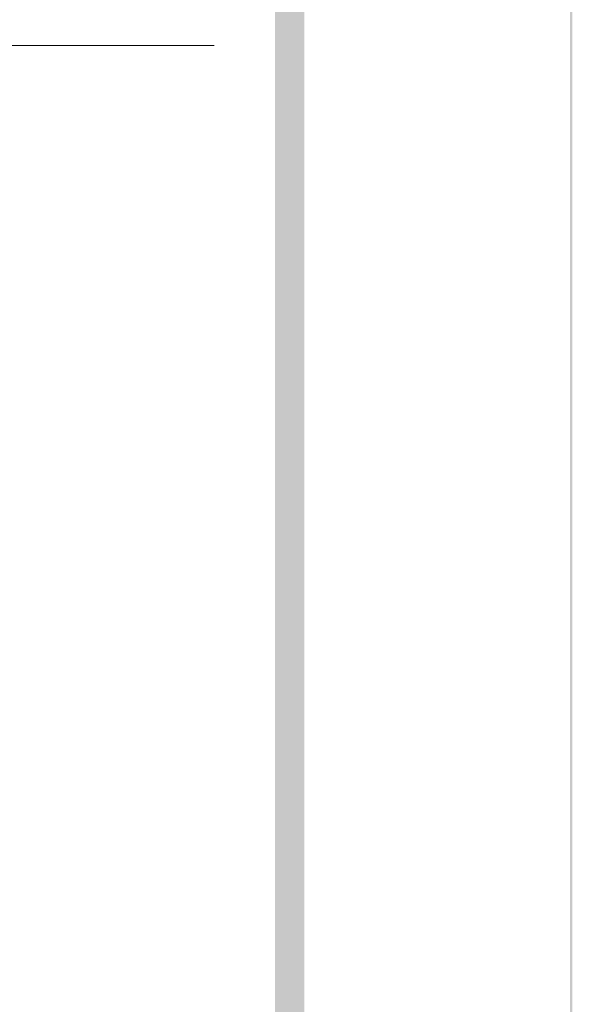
# Model space of a CAD drawing. Extents: x 566443 to 590371, y 3845226 to 3876576.
# Tile 198 of 221: x 586755 to 586765, y 3853946 to 3853963. Entities that reach past the tile are written whole.
import ezdxf

# ---------------------------------------------------------------- set-up
doc = ezdxf.new("R2010")
doc.units = 0
doc.layers.add('C00-00-00', color=7, linetype='CONTINUOUS')

msp = doc.modelspace()

# ---------------------------------------------------------------- hatches: boundary and pattern name
at = {"layer": 'C00-00-00'}
h = msp.add_hatch(color=256, dxfattribs=at)
h.dxf.hatch_style = 2
h.paths.add_polyline_path([(586764.556, 3854132.253), (586764.514, 3854132.21), (586764.556, 3853849.593)])
h = msp.add_hatch(color=256, dxfattribs=at)
h.dxf.hatch_style = 2
h.paths.add_polyline_path([(586764.556, 3854132.253), (586764.514, 3854132.21), (586764.556, 3853849.593)])
h = msp.add_hatch(color=256, dxfattribs=at)
h.dxf.hatch_style = 2
h.paths.add_polyline_path([(586764.556, 3854132.253), (586764.514, 3854132.21), (586764.556, 3853849.593)])
h = msp.add_hatch(color=256, dxfattribs=at)
h.dxf.hatch_style = 2
h.paths.add_polyline_path([(586764.514, 3854132.21), (586764.556, 3853849.593), (586764.514, 3853849.635)])
h = msp.add_hatch(color=256, dxfattribs=at)
h.dxf.hatch_style = 2
h.paths.add_polyline_path([(586764.514, 3854132.21), (586764.556, 3853849.593), (586764.514, 3853849.635)])
h = msp.add_hatch(color=256, dxfattribs=at)
h.dxf.hatch_style = 2
h.paths.add_polyline_path([(586764.514, 3854132.21), (586764.556, 3853849.593), (586764.514, 3853849.635)])
h = msp.add_hatch(color=256, dxfattribs=at)
h.dxf.hatch_style = 2
h.paths.add_polyline_path([(586759.899, 3854128.612), (586759.391, 3854128.019), (586759.899, 3853854.25)])
h = msp.add_hatch(color=256, dxfattribs=at)
h.dxf.hatch_style = 2
h.paths.add_polyline_path([(586759.899, 3854128.612), (586759.391, 3854128.019), (586759.899, 3853854.25)])
h = msp.add_hatch(color=256, dxfattribs=at)
h.dxf.hatch_style = 2
h.paths.add_polyline_path([(586759.391, 3854128.019), (586759.899, 3853854.25), (586759.391, 3853854.758)])
h = msp.add_hatch(color=256, dxfattribs=at)
h.dxf.hatch_style = 2
h.paths.add_polyline_path([(586759.391, 3854128.019), (586759.899, 3853854.25), (586759.391, 3853854.758)])

# ---------------------------------------------------------------- linework, layer by layer
at = {"layer": 'C00-00-00', "lineweight": 9}
msp.add_lwpolyline([(586712.613, 3853962.962), (586758.333, 3853962.962)], dxfattribs=at)

doc.saveas('drawing.dxf')
